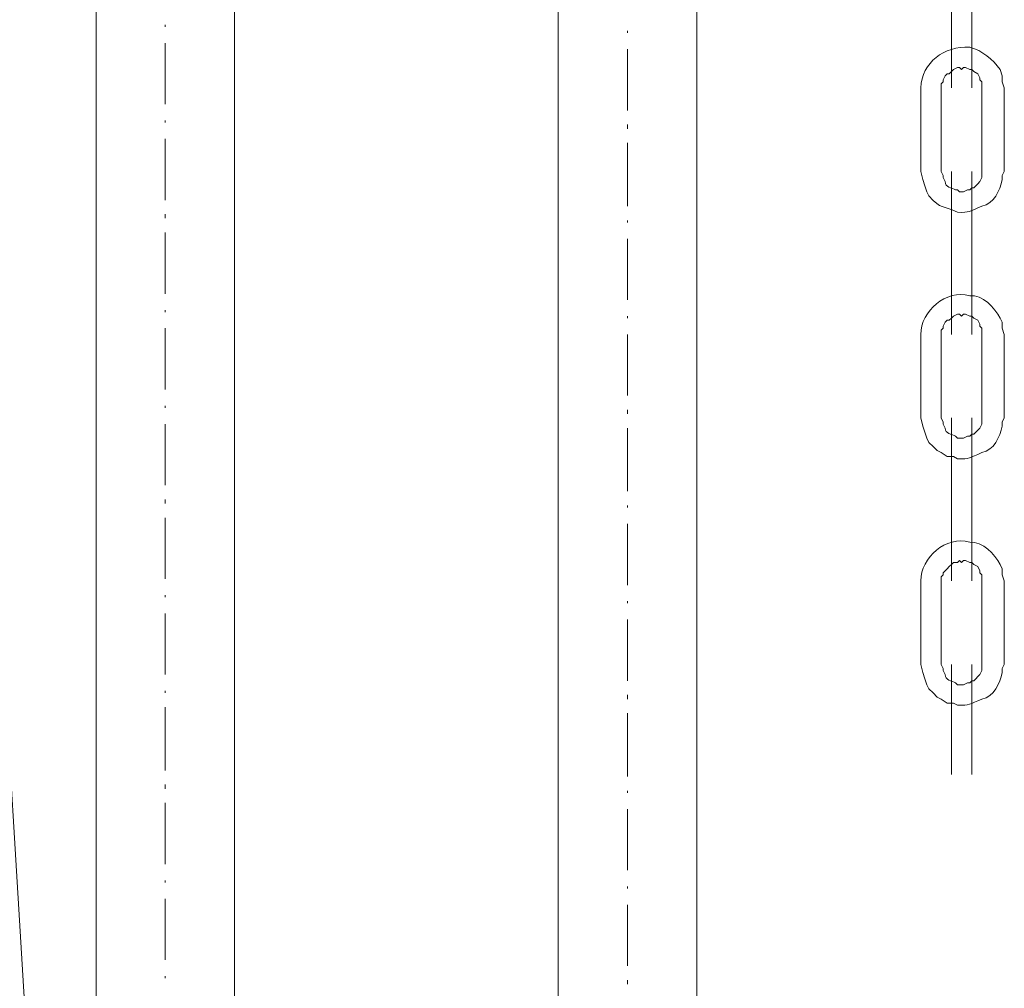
# Model space of a CAD drawing. Extents: x -23500 to 2637, y 21242 to 29547.
# Tile 56 of 121: x -10571 to -10331, y 27129 to 27365. Entities that reach past the tile are written whole.
import ezdxf

# ---------------------------------------------------------------- set-up
doc = ezdxf.new("R2010")
doc.units = 0
doc.header["$LTSCALE"] = 25
doc.layers.get('0').update_dxf_attribs({"linetype": 'CONTINUOUS', "lineweight": 13})

msp = doc.modelspace()

# ---------------------------------------------------------------- linework, layer by layer
at = {"color": 7, "lineweight": 9}
for points, knots in [([(-10552.326, 26814.28), (-10552.326, 26814.28), (-10552.326, 27447.797), (-10552.326, 27447.797), (-10552.326, 27447.797), (-10518.62, 27447.797), (-10518.62, 27447.797), (-10518.62, 27447.797), (-10518.62, 26817.762), (-10518.62, 26817.762)], [0, 0, 0, 0, 1, 1, 1, 2, 2, 2, 3, 3, 3, 3]), ([(-10439.804, 26816.273), (-10439.804, 26816.273), (-10439.804, 27447.797), (-10439.804, 27447.797), (-10439.804, 27447.797), (-10406.085, 27447.797), (-10406.085, 27447.797), (-10406.085, 27447.797), (-10406.085, 26809.827), (-10406.085, 26809.827)], [0, 0, 0, 0, 1, 1, 1, 2, 2, 2, 3, 3, 3, 3]), ([(-10351.565, 27348.167), (-10351.565, 27348.167), (-10351.565, 27327.833), (-10351.565, 27327.833), (-10351.565, 27327.833), (-10351.073, 27325.852), (-10351.073, 27325.852), (-10351.073, 27325.852), (-10350.569, 27324.364), (-10350.569, 27324.364), (-10350.569, 27324.364), (-10350.077, 27322.875), (-10350.077, 27322.875), (-10350.077, 27322.875), (-10349.585, 27321.891), (-10349.585, 27321.891), (-10346.368, 27318.283), (-10346.469, 27319.885), (-10342.647, 27317.93), (-10339.682, 27317.754), (-10339.708, 27318.157), (-10336.693, 27319.406), (-10333.665, 27319.986), (-10332.404, 27323.203), (-10331.735, 27325.852), (-10331.735, 27325.852), (-10331.735, 27326.849), (-10331.735, 27326.849), (-10331.735, 27326.849), (-10331.243, 27327.833), (-10331.243, 27327.833), (-10331.243, 27327.833), (-10331.243, 27348.167), (-10331.243, 27348.167), (-10331.243, 27348.167), (-10331.735, 27349.656), (-10331.735, 27349.656), (-10331.735, 27349.656), (-10331.735, 27351.132), (-10331.735, 27351.132), (-10331.735, 27351.132), (-10332.227, 27352.62), (-10332.227, 27352.62), (-10334.119, 27355.118), (-10336.529, 27357.288), (-10339.67, 27358.082), (-10345.876, 27358.373), (-10351.3, 27354.424), (-10351.565, 27348.167), (-10351.565, 27348.167), (-10351.565, 27348.167), (-10351.565, 27348.167)], [0, 0, 0, 0, 1, 1, 1, 2, 2, 2, 3, 3, 3, 4, 4, 4, 5, 5, 5, 6, 6, 6, 7, 7, 7, 8, 8, 8, 9, 9, 9, 10, 10, 10, 11, 11, 11, 12, 12, 12, 13, 13, 13, 14, 14, 14, 15, 15, 15, 16, 16, 16, 17, 17, 17, 17]), ([(-10346.608, 27348.167), (-10346.608, 27348.167), (-10346.608, 27327.833), (-10346.608, 27327.833), (-10346.608, 27327.833), (-10346.116, 27326.849), (-10346.116, 27326.849), (-10346.116, 27326.849), (-10346.116, 27326.357), (-10346.116, 27326.357), (-10346.116, 27326.357), (-10345.611, 27325.36), (-10345.611, 27325.36), (-10345.763, 27323.985), (-10343.946, 27323.884), (-10343.139, 27323.38), (-10343.139, 27323.38), (-10342.647, 27323.38), (-10342.647, 27323.38), (-10342.647, 27323.38), (-10342.142, 27322.875), (-10342.142, 27322.875), (-10342.142, 27322.875), (-10341.158, 27322.875), (-10341.158, 27322.875), (-10341.158, 27322.875), (-10340.162, 27323.38), (-10340.162, 27323.38), (-10340.162, 27323.38), (-10339.67, 27323.38), (-10339.67, 27323.38), (-10339.67, 27323.38), (-10339.165, 27323.872), (-10339.165, 27323.872), (-10339.165, 27323.872), (-10338.673, 27323.872), (-10338.673, 27323.872), (-10338.673, 27323.872), (-10338.181, 27324.364), (-10338.181, 27324.364), (-10338.181, 27324.364), (-10337.677, 27324.868), (-10337.677, 27324.868), (-10337.677, 27324.868), (-10337.185, 27325.36), (-10337.185, 27325.36), (-10337.185, 27325.36), (-10336.693, 27326.357), (-10336.693, 27326.357), (-10336.693, 27326.357), (-10336.693, 27326.849), (-10336.693, 27326.849), (-10336.693, 27334.443), (-10336.693, 27342.049), (-10336.693, 27349.656), (-10336.693, 27349.656), (-10337.185, 27350.148), (-10337.185, 27350.148), (-10337.185, 27350.148), (-10337.185, 27350.64), (-10337.185, 27350.64), (-10337.185, 27350.64), (-10337.677, 27351.636), (-10337.677, 27351.636), (-10337.677, 27351.636), (-10338.673, 27352.128), (-10338.673, 27352.128), (-10338.673, 27352.128), (-10339.165, 27352.62), (-10339.165, 27352.62), (-10339.165, 27352.62), (-10339.67, 27352.62), (-10339.67, 27352.62), (-10339.67, 27352.62), (-10340.654, 27353.125), (-10340.654, 27353.125), (-10340.654, 27353.125), (-10341.158, 27353.125), (-10341.158, 27353.125), (-10341.158, 27353.125), (-10341.65, 27352.62), (-10341.65, 27352.62), (-10341.65, 27352.62), (-10342.142, 27353.125), (-10342.142, 27353.125), (-10342.142, 27353.125), (-10342.647, 27353.125), (-10342.647, 27353.125), (-10342.647, 27353.125), (-10343.631, 27352.62), (-10343.631, 27352.62), (-10343.631, 27352.62), (-10344.135, 27352.128), (-10344.135, 27352.128), (-10344.135, 27352.128), (-10344.627, 27351.636), (-10344.627, 27351.636), (-10344.627, 27351.636), (-10345.119, 27351.636), (-10345.119, 27351.636), (-10345.119, 27351.636), (-10345.611, 27351.132), (-10345.611, 27351.132), (-10345.611, 27351.132), (-10346.116, 27350.148), (-10346.116, 27350.148), (-10346.116, 27350.148), (-10346.116, 27349.656), (-10346.116, 27349.656), (-10346.116, 27349.656), (-10346.608, 27349.151), (-10346.608, 27349.151), (-10346.608, 27349.151), (-10346.608, 27348.167), (-10346.608, 27348.167), (-10346.608, 27348.167), (-10346.608, 27348.167), (-10346.608, 27348.167)], [0, 0, 0, 0, 1, 1, 1, 2, 2, 2, 3, 3, 3, 4, 4, 4, 5, 5, 5, 6, 6, 6, 7, 7, 7, 8, 8, 8, 9, 9, 9, 10, 10, 10, 11, 11, 11, 12, 12, 12, 13, 13, 13, 14, 14, 14, 15, 15, 15, 16, 16, 16, 17, 17, 17, 18, 18, 18, 19, 19, 19, 20, 20, 20, 21, 21, 21, 22, 22, 22, 23, 23, 23, 24, 24, 24, 25, 25, 25, 26, 26, 26, 27, 27, 27, 28, 28, 28, 29, 29, 29, 30, 30, 30, 31, 31, 31, 32, 32, 32, 33, 33, 33, 34, 34, 34, 35, 35, 35, 36, 36, 36, 37, 37, 37, 38, 38, 38, 39, 39, 39, 39]), ([(-10609.824, 27333.787), (-10609.824, 27333.787), (-10582.563, 27335.275), (-10582.563, 27335.275), (-10582.563, 27335.275), (-10536.47, 26577.833), (-10536.47, 26577.833), (-10536.47, 26577.833), (-10561.737, 26577.341), (-10561.737, 26577.341), (-10561.737, 26577.341), (-10609.824, 27333.787), (-10609.824, 27333.787), (-10609.824, 27333.787), (-10609.824, 27333.787), (-10609.824, 27333.787)], [0, 0, 0, 0, 1, 1, 1, 2, 2, 2, 3, 3, 3, 4, 4, 4, 5, 5, 5, 5]), ([(-10351.565, 27288.185), (-10351.565, 27288.185), (-10351.565, 27267.863), (-10351.565, 27267.863), (-10351.565, 27267.863), (-10351.073, 27265.882), (-10351.073, 27265.882), (-10351.073, 27265.882), (-10350.569, 27264.394), (-10350.569, 27264.394), (-10350.569, 27264.394), (-10350.077, 27262.905), (-10350.077, 27262.905), (-10350.077, 27262.905), (-10349.585, 27261.909), (-10349.585, 27261.909), (-10349.585, 27261.909), (-10348.588, 27260.925), (-10348.588, 27260.925), (-10348.588, 27260.925), (-10347.604, 27259.928), (-10347.604, 27259.928), (-10347.604, 27259.928), (-10346.608, 27259.436), (-10346.608, 27259.436), (-10346.608, 27259.436), (-10345.119, 27258.44), (-10345.119, 27258.44), (-10345.119, 27258.44), (-10343.631, 27258.44), (-10343.631, 27258.44), (-10343.631, 27258.44), (-10342.647, 27257.948), (-10342.647, 27257.948), (-10339.682, 27257.771), (-10339.708, 27258.175), (-10336.693, 27259.436), (-10333.665, 27260.017), (-10332.404, 27263.221), (-10331.735, 27265.882), (-10331.735, 27265.882), (-10331.735, 27266.866), (-10331.735, 27266.866), (-10331.735, 27266.866), (-10331.243, 27267.863), (-10331.243, 27267.863), (-10331.243, 27267.863), (-10331.243, 27288.185), (-10331.243, 27288.185), (-10331.243, 27288.185), (-10331.735, 27289.674), (-10331.735, 27289.674), (-10331.735, 27289.674), (-10331.735, 27291.149), (-10331.735, 27291.149), (-10331.735, 27291.149), (-10332.227, 27292.146), (-10332.227, 27292.146), (-10333.627, 27294.732), (-10336.466, 27297.848), (-10339.67, 27297.596), (-10345.472, 27299.235), (-10351.54, 27293.899), (-10351.565, 27288.185), (-10351.565, 27288.185), (-10351.565, 27288.185), (-10351.565, 27288.185)], [0, 0, 0, 0, 1, 1, 1, 2, 2, 2, 3, 3, 3, 4, 4, 4, 5, 5, 5, 6, 6, 6, 7, 7, 7, 8, 8, 8, 9, 9, 9, 10, 10, 10, 11, 11, 11, 12, 12, 12, 13, 13, 13, 14, 14, 14, 15, 15, 15, 16, 16, 16, 17, 17, 17, 18, 18, 18, 19, 19, 19, 20, 20, 20, 21, 21, 21, 22, 22, 22, 22]), ([(-10346.608, 27288.185), (-10346.608, 27288.185), (-10346.608, 27267.863), (-10346.608, 27267.863), (-10346.608, 27267.863), (-10346.116, 27266.866), (-10346.116, 27266.866), (-10346.116, 27266.866), (-10346.116, 27266.374), (-10346.116, 27266.374), (-10346.116, 27266.374), (-10345.611, 27265.378), (-10345.611, 27265.378), (-10345.775, 27264.003), (-10343.933, 27263.915), (-10343.139, 27263.397), (-10343.139, 27263.397), (-10342.647, 27262.905), (-10342.647, 27262.905), (-10342.647, 27262.905), (-10341.158, 27262.905), (-10341.158, 27262.905), (-10341.158, 27262.905), (-10340.162, 27263.397), (-10340.162, 27263.397), (-10340.162, 27263.397), (-10339.67, 27263.397), (-10339.67, 27263.397), (-10339.67, 27263.397), (-10339.165, 27263.889), (-10339.165, 27263.889), (-10339.165, 27263.889), (-10338.673, 27263.889), (-10338.673, 27263.889), (-10338.673, 27263.889), (-10338.181, 27264.394), (-10338.181, 27264.394), (-10338.181, 27264.394), (-10337.677, 27264.886), (-10337.677, 27264.886), (-10337.677, 27264.886), (-10337.185, 27265.378), (-10337.185, 27265.378), (-10337.185, 27265.378), (-10336.693, 27266.374), (-10336.693, 27266.374), (-10336.693, 27266.374), (-10336.693, 27266.866), (-10336.693, 27266.866), (-10336.693, 27274.473), (-10336.693, 27282.067), (-10336.693, 27289.674), (-10336.693, 27289.674), (-10337.185, 27290.166), (-10337.185, 27290.166), (-10337.185, 27290.166), (-10337.185, 27290.657), (-10337.185, 27290.657), (-10337.185, 27290.657), (-10337.677, 27291.654), (-10337.677, 27291.654), (-10337.677, 27291.654), (-10338.673, 27292.146), (-10338.673, 27292.146), (-10338.673, 27292.146), (-10339.165, 27292.638), (-10339.165, 27292.638), (-10339.165, 27292.638), (-10339.67, 27292.638), (-10339.67, 27292.638), (-10339.67, 27292.638), (-10340.654, 27293.143), (-10340.654, 27293.143), (-10340.654, 27293.143), (-10341.158, 27293.143), (-10341.158, 27293.143), (-10341.158, 27293.143), (-10341.65, 27292.638), (-10341.65, 27292.638), (-10341.65, 27292.638), (-10342.142, 27293.143), (-10342.142, 27293.143), (-10342.142, 27293.143), (-10342.647, 27293.143), (-10342.647, 27293.143), (-10342.647, 27293.143), (-10343.631, 27292.638), (-10343.631, 27292.638), (-10343.631, 27292.638), (-10344.135, 27292.146), (-10344.135, 27292.146), (-10344.135, 27292.146), (-10344.627, 27291.654), (-10344.627, 27291.654), (-10344.627, 27291.654), (-10345.119, 27291.654), (-10345.119, 27291.654), (-10345.119, 27291.654), (-10345.611, 27291.149), (-10345.611, 27291.149), (-10345.611, 27291.149), (-10346.116, 27290.166), (-10346.116, 27290.166), (-10346.116, 27290.166), (-10346.116, 27289.674), (-10346.116, 27289.674), (-10346.116, 27289.674), (-10346.608, 27289.182), (-10346.608, 27289.182), (-10346.608, 27289.182), (-10346.608, 27288.185), (-10346.608, 27288.185), (-10346.608, 27288.185), (-10346.608, 27288.185), (-10346.608, 27288.185)], [0, 0, 0, 0, 1, 1, 1, 2, 2, 2, 3, 3, 3, 4, 4, 4, 5, 5, 5, 6, 6, 6, 7, 7, 7, 8, 8, 8, 9, 9, 9, 10, 10, 10, 11, 11, 11, 12, 12, 12, 13, 13, 13, 14, 14, 14, 15, 15, 15, 16, 16, 16, 17, 17, 17, 18, 18, 18, 19, 19, 19, 20, 20, 20, 21, 21, 21, 22, 22, 22, 23, 23, 23, 24, 24, 24, 25, 25, 25, 26, 26, 26, 27, 27, 27, 28, 28, 28, 29, 29, 29, 30, 30, 30, 31, 31, 31, 32, 32, 32, 33, 33, 33, 34, 34, 34, 35, 35, 35, 36, 36, 36, 37, 37, 37, 38, 38, 38, 38]), ([(-10351.565, 27228.203), (-10351.565, 27228.203), (-10351.565, 27207.881), (-10351.565, 27207.881), (-10351.565, 27207.881), (-10351.073, 27205.9), (-10351.073, 27205.9), (-10351.073, 27205.9), (-10350.569, 27204.412), (-10350.569, 27204.412), (-10350.569, 27204.412), (-10350.077, 27202.923), (-10350.077, 27202.923), (-10350.077, 27202.923), (-10349.585, 27201.939), (-10349.585, 27201.939), (-10349.585, 27201.939), (-10348.588, 27200.943), (-10348.588, 27200.943), (-10348.588, 27200.943), (-10347.604, 27199.946), (-10347.604, 27199.946), (-10347.604, 27199.946), (-10346.608, 27199.454), (-10346.608, 27199.454), (-10346.608, 27199.454), (-10345.119, 27198.457), (-10345.119, 27198.457), (-10345.119, 27198.457), (-10343.631, 27198.457), (-10343.631, 27198.457), (-10343.631, 27198.457), (-10342.647, 27197.966), (-10342.647, 27197.966), (-10339.632, 27197.802), (-10339.771, 27198.193), (-10336.693, 27199.454), (-10333.665, 27200.034), (-10332.404, 27203.251), (-10331.735, 27205.9), (-10331.735, 27205.9), (-10331.735, 27206.897), (-10331.735, 27206.897), (-10331.735, 27206.897), (-10331.243, 27207.881), (-10331.243, 27207.881), (-10331.243, 27207.881), (-10331.243, 27228.203), (-10331.243, 27228.203), (-10331.243, 27228.203), (-10331.735, 27229.691), (-10331.735, 27229.691), (-10331.735, 27229.691), (-10331.735, 27231.18), (-10331.735, 27231.18), (-10331.735, 27231.18), (-10332.227, 27232.164), (-10332.227, 27232.164), (-10333.652, 27234.775), (-10336.428, 27237.84), (-10339.67, 27237.626), (-10345.46, 27239.266), (-10351.54, 27233.917), (-10351.565, 27228.203), (-10351.565, 27228.203), (-10351.565, 27228.203), (-10351.565, 27228.203)], [0, 0, 0, 0, 1, 1, 1, 2, 2, 2, 3, 3, 3, 4, 4, 4, 5, 5, 5, 6, 6, 6, 7, 7, 7, 8, 8, 8, 9, 9, 9, 10, 10, 10, 11, 11, 11, 12, 12, 12, 13, 13, 13, 14, 14, 14, 15, 15, 15, 16, 16, 16, 17, 17, 17, 18, 18, 18, 19, 19, 19, 20, 20, 20, 21, 21, 21, 22, 22, 22, 22]), ([(-10346.608, 27228.203), (-10346.608, 27228.203), (-10346.608, 27207.881), (-10346.608, 27207.881), (-10346.608, 27207.881), (-10346.116, 27206.897), (-10346.116, 27206.897), (-10346.116, 27206.897), (-10346.116, 27206.392), (-10346.116, 27206.392), (-10346.116, 27206.392), (-10345.611, 27205.408), (-10345.611, 27205.408), (-10345.775, 27204.033), (-10343.933, 27203.932), (-10343.139, 27203.415), (-10343.139, 27203.415), (-10342.647, 27202.923), (-10342.647, 27202.923), (-10342.647, 27202.923), (-10341.158, 27202.923), (-10341.158, 27202.923), (-10341.158, 27202.923), (-10340.162, 27203.415), (-10340.162, 27203.415), (-10340.162, 27203.415), (-10339.67, 27203.415), (-10339.67, 27203.415), (-10339.67, 27203.415), (-10339.165, 27203.92), (-10339.165, 27203.92), (-10339.165, 27203.92), (-10338.673, 27203.92), (-10338.673, 27203.92), (-10338.673, 27203.92), (-10338.181, 27204.412), (-10338.181, 27204.412), (-10338.181, 27204.412), (-10337.677, 27204.904), (-10337.677, 27204.904), (-10337.677, 27204.904), (-10337.185, 27205.408), (-10337.185, 27205.408), (-10337.185, 27205.408), (-10336.693, 27206.392), (-10336.693, 27206.392), (-10336.693, 27206.392), (-10336.693, 27206.897), (-10336.693, 27206.897), (-10336.693, 27214.491), (-10336.693, 27222.085), (-10336.693, 27229.691), (-10336.693, 27229.691), (-10337.185, 27230.183), (-10337.185, 27230.183), (-10337.185, 27230.183), (-10337.185, 27230.675), (-10337.185, 27230.675), (-10337.185, 27230.675), (-10337.677, 27231.672), (-10337.677, 27231.672), (-10337.677, 27231.672), (-10338.673, 27232.164), (-10338.673, 27232.164), (-10338.673, 27232.164), (-10339.165, 27232.668), (-10339.165, 27232.668), (-10339.165, 27232.668), (-10339.67, 27232.668), (-10339.67, 27232.668), (-10339.67, 27232.668), (-10340.654, 27233.16), (-10340.654, 27233.16), (-10340.654, 27233.16), (-10341.158, 27233.16), (-10341.158, 27233.16), (-10341.158, 27233.16), (-10341.65, 27232.668), (-10341.65, 27232.668), (-10341.65, 27232.668), (-10342.142, 27233.16), (-10342.142, 27233.16), (-10342.142, 27233.16), (-10342.647, 27232.668), (-10342.647, 27232.668), (-10342.647, 27232.668), (-10343.631, 27232.668), (-10343.631, 27232.668), (-10343.631, 27232.668), (-10344.135, 27232.164), (-10344.135, 27232.164), (-10344.135, 27232.164), (-10344.627, 27231.672), (-10344.627, 27231.672), (-10344.627, 27231.672), (-10345.119, 27231.18), (-10345.119, 27231.18), (-10345.119, 27231.18), (-10345.611, 27230.675), (-10345.611, 27230.675), (-10345.611, 27230.675), (-10346.116, 27230.183), (-10346.116, 27230.183), (-10346.116, 27230.183), (-10346.116, 27229.691), (-10346.116, 27229.691), (-10346.116, 27229.691), (-10346.608, 27229.187), (-10346.608, 27229.187), (-10346.608, 27229.187), (-10346.608, 27228.203), (-10346.608, 27228.203), (-10346.608, 27228.203), (-10346.608, 27228.203), (-10346.608, 27228.203)], [0, 0, 0, 0, 1, 1, 1, 2, 2, 2, 3, 3, 3, 4, 4, 4, 5, 5, 5, 6, 6, 6, 7, 7, 7, 8, 8, 8, 9, 9, 9, 10, 10, 10, 11, 11, 11, 12, 12, 12, 13, 13, 13, 14, 14, 14, 15, 15, 15, 16, 16, 16, 17, 17, 17, 18, 18, 18, 19, 19, 19, 20, 20, 20, 21, 21, 21, 22, 22, 22, 23, 23, 23, 24, 24, 24, 25, 25, 25, 26, 26, 26, 27, 27, 27, 28, 28, 28, 29, 29, 29, 30, 30, 30, 31, 31, 31, 32, 32, 32, 33, 33, 33, 34, 34, 34, 35, 35, 35, 36, 36, 36, 37, 37, 37, 38, 38, 38, 38])]:
    msp.add_open_spline(points, degree=3, knots=knots, dxfattribs=at)
for points in [[(-10344.135, 27387.815), (-10344.135, 27387.815), (-10344.135, 27348.167), (-10344.135, 27348.167)], [(-10339.165, 27387.815), (-10339.165, 27387.815), (-10339.165, 27348.167), (-10339.165, 27348.167)], [(-10535.473, 27363.532), (-10535.473, 27363.532), (-10535.473, 27363.04), (-10535.473, 27363.04)], [(-10422.951, 27362.043), (-10422.951, 27362.043), (-10422.951, 27361.551), (-10422.951, 27361.551)], [(-10535.473, 27359.066), (-10535.473, 27359.066), (-10535.473, 27344.194), (-10535.473, 27344.194)], [(-10422.951, 27357.59), (-10422.951, 27357.59), (-10422.951, 27342.718), (-10422.951, 27342.718)], [(-10535.473, 27340.233), (-10535.473, 27340.233), (-10535.473, 27339.741), (-10535.473, 27339.741)], [(-10422.951, 27339.236), (-10422.951, 27339.236), (-10422.951, 27338.252), (-10422.951, 27338.252)], [(-10535.473, 27335.767), (-10535.473, 27335.767), (-10535.473, 27320.895), (-10535.473, 27320.895)], [(-10422.951, 27334.783), (-10422.951, 27334.783), (-10422.951, 27319.406), (-10422.951, 27319.406)], [(-10344.135, 27327.833), (-10344.135, 27327.833), (-10344.135, 27288.185), (-10344.135, 27288.185)], [(-10339.165, 27327.833), (-10339.165, 27327.833), (-10339.165, 27288.185), (-10339.165, 27288.185)], [(-10535.473, 27317.426), (-10535.473, 27317.426), (-10535.473, 27316.442), (-10535.473, 27316.442)], [(-10422.951, 27315.937), (-10422.951, 27315.937), (-10422.951, 27315.445), (-10422.951, 27315.445)], [(-10535.473, 27312.96), (-10535.473, 27312.96), (-10535.473, 27298.087), (-10535.473, 27298.087)], [(-10422.951, 27311.484), (-10422.951, 27311.484), (-10422.951, 27296.612), (-10422.951, 27296.612)], [(-10535.473, 27294.126), (-10535.473, 27294.126), (-10535.473, 27293.635), (-10535.473, 27293.635)], [(-10422.951, 27292.638), (-10422.951, 27292.638), (-10422.951, 27292.146), (-10422.951, 27292.146)], [(-10535.473, 27289.674), (-10535.473, 27289.674), (-10535.473, 27274.801), (-10535.473, 27274.801)], [(-10422.951, 27288.185), (-10422.951, 27288.185), (-10422.951, 27273.312), (-10422.951, 27273.312)], [(-10535.473, 27270.84), (-10535.473, 27270.84), (-10535.473, 27270.335), (-10535.473, 27270.335)], [(-10422.951, 27269.843), (-10422.951, 27269.843), (-10422.951, 27268.847), (-10422.951, 27268.847)], [(-10344.135, 27267.863), (-10344.135, 27267.863), (-10344.135, 27228.203), (-10344.135, 27228.203)], [(-10339.165, 27267.863), (-10339.165, 27267.863), (-10339.165, 27228.203), (-10339.165, 27228.203)], [(-10535.473, 27266.374), (-10535.473, 27266.374), (-10535.473, 27251.502), (-10535.473, 27251.502)], [(-10422.951, 27265.378), (-10422.951, 27265.378), (-10422.951, 27250.013), (-10422.951, 27250.013)], [(-10535.473, 27248.033), (-10535.473, 27248.033), (-10535.473, 27247.036), (-10535.473, 27247.036)], [(-10422.951, 27246.544), (-10422.951, 27246.544), (-10422.951, 27246.052), (-10422.951, 27246.052)], [(-10535.473, 27243.567), (-10535.473, 27243.567), (-10535.473, 27228.695), (-10535.473, 27228.695)], [(-10422.951, 27242.079), (-10422.951, 27242.079), (-10422.951, 27227.206), (-10422.951, 27227.206)], [(-10535.473, 27224.734), (-10535.473, 27224.734), (-10535.473, 27224.242), (-10535.473, 27224.242)], [(-10422.951, 27223.245), (-10422.951, 27223.245), (-10422.951, 27222.753), (-10422.951, 27222.753)], [(-10535.473, 27220.268), (-10535.473, 27220.268), (-10535.473, 27205.408), (-10535.473, 27205.408)], [(-10422.951, 27218.78), (-10422.951, 27218.78), (-10422.951, 27203.92), (-10422.951, 27203.92)], [(-10344.135, 27207.881), (-10344.135, 27207.881), (-10344.135, 27181.112), (-10344.135, 27181.112)], [(-10339.165, 27207.881), (-10339.165, 27207.881), (-10339.165, 27181.112), (-10339.165, 27181.112)], [(-10535.473, 27201.435), (-10535.473, 27201.435), (-10535.473, 27200.943), (-10535.473, 27200.943)], [(-10422.951, 27200.451), (-10422.951, 27200.451), (-10422.951, 27199.454), (-10422.951, 27199.454)], [(-10535.473, 27197.474), (-10535.473, 27197.474), (-10535.473, 27182.096), (-10535.473, 27182.096)], [(-10422.951, 27195.985), (-10422.951, 27195.985), (-10422.951, 27180.62), (-10422.951, 27180.62)], [(-10535.473, 27178.64), (-10535.473, 27178.64), (-10535.473, 27177.643), (-10535.473, 27177.643)], [(-10422.951, 27177.151), (-10422.951, 27177.151), (-10422.951, 27176.647), (-10422.951, 27176.647)], [(-10535.473, 27174.174), (-10535.473, 27174.174), (-10535.473, 27159.302), (-10535.473, 27159.302)], [(-10422.951, 27172.686), (-10422.951, 27172.686), (-10422.951, 27157.813), (-10422.951, 27157.813)], [(-10535.473, 27155.328), (-10535.473, 27155.328), (-10535.473, 27154.836), (-10535.473, 27154.836)], [(-10422.951, 27153.84), (-10422.951, 27153.84), (-10422.951, 27153.348), (-10422.951, 27153.348)], [(-10535.473, 27150.875), (-10535.473, 27150.875), (-10535.473, 27136.003), (-10535.473, 27136.003)], [(-10422.951, 27149.387), (-10422.951, 27149.387), (-10422.951, 27134.514), (-10422.951, 27134.514)], [(-10535.473, 27132.029), (-10535.473, 27132.029), (-10535.473, 27131.537), (-10535.473, 27131.537)], [(-10422.951, 27131.045), (-10422.951, 27131.045), (-10422.951, 27130.061), (-10422.951, 27130.061)]]:
    msp.add_open_spline(points, degree=3, dxfattribs=at)

doc.saveas('drawing.dxf')
